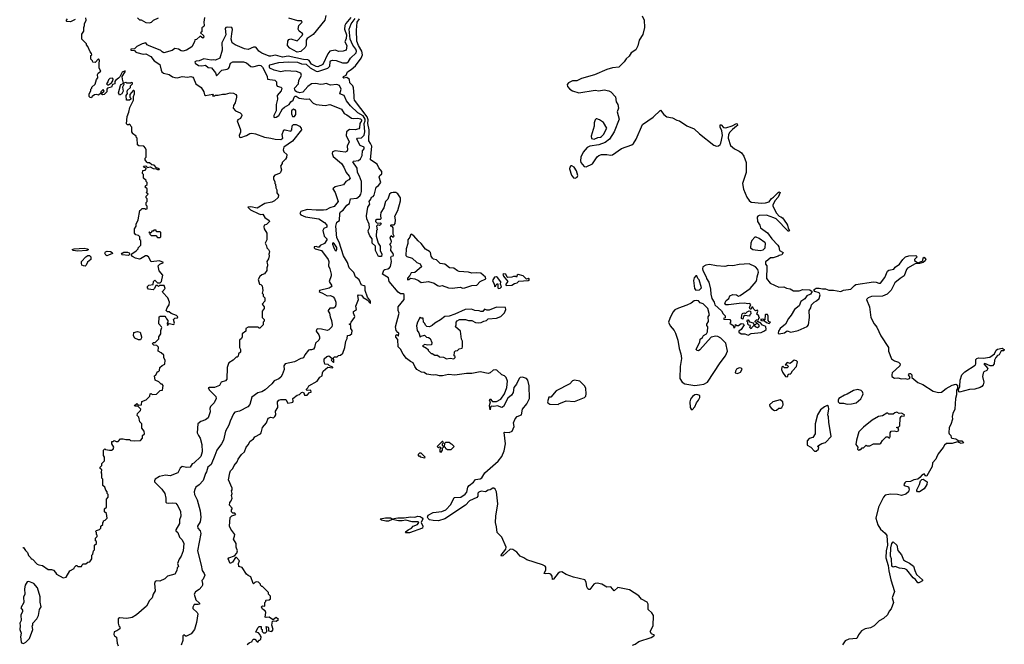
# Model space of a CAD drawing. Extents: x 2710666 to 2828562, y 857017 to 964538.
# Tile 83 of 138: x 2716964 to 2727830, y 928373 to 935261. Entities that reach past the tile are written whole.
import ezdxf

# ---------------------------------------------------------------- set-up
doc = ezdxf.new("R2010")
doc.units = 0

msp = doc.modelspace()

# ---------------------------------------------------------------- linework, layer by layer
at = {"layer": '0CON05XD'}
for points in [[(2718055, 934616), (2718020, 934590), (2718012, 934578), (2718012, 934555), (2717988, 934545), (2717975, 934517), (2717934, 934506), (2717927, 934495), (2717926, 934465), (2717895, 934436), (2717882, 934432), (2717868, 934438), (2717870, 934450), (2717896, 934474), (2717885, 934492), (2717860, 934465), (2717858, 934452), (2717835, 934430), (2717815, 934436), (2717788, 934432), (2717775, 934420), (2717762, 934418), (2717755, 934400), (2717742, 934402), (2717730, 934415), (2717730, 934445), (2717750, 934475), (2717750, 934495), (2717760, 934505), (2717760, 934515), (2717795, 934550), (2717810, 934600), (2717825, 934620), (2717822, 934655), (2717829, 934671), (2717860, 934695), (2717840, 934725), (2717839, 934775), (2717846, 934816), (2717835, 934830), (2717795, 934790), (2717772, 934792), (2717768, 934808), (2717750, 934825), (2717750, 934865), (2717760, 934875), (2717757, 934887), (2717740, 934905), (2717717, 934967), (2717702, 934982), (2717700, 934995), (2717650, 935045), (2717648, 935102), (2717670, 935135), (2717670, 935175), (2717680, 935195), (2717678, 935215), (2717698, 935255), (2717695, 935280)], [(2719004, 935285), (2718996, 935235), (2719000, 935195), (2718996, 935184), (2718975, 935170), (2718972, 935128), (2718960, 935115), (2718992, 935085), (2718995, 935070), (2718985, 935058), (2718955, 935078), (2718915, 935042), (2718895, 935038), (2718891, 935015), (2718865, 934962), (2718804, 934926), (2718765, 934914), (2718745, 934918), (2718715, 934937), (2718675, 934943), (2718645, 934921), (2718555, 934895), (2718536, 934905), (2718522, 934922), (2718384, 934975), (2718369, 934985), (2718355, 935007), (2718315, 934996), (2718258, 934965), (2718232, 934938), (2718190, 934935), (2718190, 934925), (2718232, 934922), (2718242, 934905), (2718258, 934898), (2718325, 934880), (2718355, 934883), (2718412, 934855), (2718446, 934806), (2718512, 934765), (2718524, 934704), (2718533, 934685), (2718551, 934671), (2718615, 934658), (2718651, 934631), (2718675, 934622), (2718705, 934621), (2718755, 934634), (2718814, 934626), (2718854, 934636), (2718875, 934626), (2718881, 934615), (2718907, 934555), (2718965, 934512), (2718996, 934466), (2719004, 934434), (2719015, 934426), (2719095, 934440), (2719100, 934435), (2719092, 934422), (2719115, 934420), (2719125, 934430), (2719155, 934427), (2719202, 934438), (2719235, 934438), (2719286, 934454), (2719325, 934451), (2719350, 934435), (2719357, 934425), (2719357, 934405), (2719340, 934345), (2719324, 934315), (2719319, 934285), (2719346, 934256), (2719395, 934232), (2719410, 934220), (2719417, 934205), (2719400, 934170), (2719372, 934158), (2719364, 934146), (2719402, 934045), (2719401, 934019), (2719386, 933985), (2719388, 933965), (2719405, 933962), (2719465, 933982), (2719505, 934006), (2719525, 934008), (2719565, 934001), (2719665, 933964), (2719735, 933956), (2719782, 933942), (2719845, 933941), (2719866, 933954), (2719862, 933995), (2719880, 934045), (2719895, 934048), (2719955, 934033), (2719966, 934045), (2719970, 934090), (2719985, 934106), (2720015, 934104), (2720050, 934085), (2720070, 934065), (2720073, 934045), (2719975, 933923), (2719880, 933855), (2719872, 933825), (2719880, 933805), (2719910, 933775), (2719907, 933743), (2719896, 933724), (2719860, 933685), (2719860, 933675), (2719843, 933647), (2719852, 933605), (2719843, 933577), (2719830, 933565), (2719780, 933545), (2719763, 933527), (2719763, 933503), (2719780, 933475), (2719780, 933455), (2719787, 933447), (2719792, 933405), (2719802, 933385), (2719803, 933353), (2719818, 933325), (2719815, 933300), (2719776, 933264), (2719745, 933250), (2719670, 933235), (2719585, 933183), (2719515, 933196), (2719480, 933195), (2719512, 933165), (2719601, 933121), (2719626, 933114), (2719647, 933117), (2719670, 933080), (2719718, 933045), (2719720, 933035), (2719686, 933004), (2719660, 932995), (2719658, 932975), (2719660, 932955), (2719690, 932905), (2719690, 932835), (2719672, 932795), (2719687, 932767), (2719690, 932745), (2719710, 932725), (2719720, 932705), (2719718, 932688), (2719712, 932675), (2719718, 932655), (2719710, 932625), (2719690, 932595), (2719693, 932573), (2719700, 932565), (2719700, 932545), (2719690, 932525), (2719690, 932495), (2719665, 932460), (2719635, 932449), (2719612, 932428), (2719597, 932397), (2719610, 932345), (2719625, 932340), (2719638, 932325), (2719648, 932275), (2719640, 932245), (2719650, 932235), (2719652, 932212), (2719670, 932195), (2719670, 932155), (2719640, 932125), (2719660, 932095), (2719660, 932075), (2719640, 932045), (2719640, 931975), (2719660, 931955), (2719660, 931935), (2719650, 931925), (2719650, 931895), (2719615, 931860), (2719605, 931860), (2719595, 931870), (2719485, 931870), (2719460, 931855), (2719460, 931825), (2719420, 931795), (2719420, 931765), (2719410, 931745), (2719390, 931725), (2719390, 931645), (2719400, 931625), (2719400, 931595), (2719380, 931575), (2719375, 931550), (2719365, 931540), (2719352, 931538), (2719320, 931505), (2719273, 931477), (2719263, 931457), (2719252, 931425), (2719250, 931295), (2719235, 931280), (2719187, 931263), (2719170, 931225), (2719115, 931204), (2719055, 931206), (2719045, 931200), (2719058, 931175), (2719128, 931105), (2719132, 931085), (2719108, 931035), (2719068, 930995), (2719062, 930975), (2719067, 930935), (2719045, 930872), (2719015, 930847), (2718962, 930828), (2718930, 930805), (2718921, 930705), (2718936, 930676), (2718956, 930645), (2718972, 930578), (2718976, 930495), (2718961, 930445), (2718885, 930372), (2718867, 930363), (2718845, 930328), (2718805, 930324), (2718755, 930332), (2718735, 930316), (2718708, 930262), (2718625, 930230), (2718572, 930238), (2718505, 930223), (2718458, 930195), (2718450, 930175), (2718453, 930165), (2718534, 930085), (2718567, 930035), (2718578, 929985), (2718575, 929942), (2718585, 929932), (2718605, 929928), (2718655, 929932), (2718685, 929928), (2718708, 929898), (2718737, 929837), (2718741, 929785), (2718729, 929745), (2718726, 929705), (2718686, 929635), (2718687, 929625), (2718708, 929605), (2718728, 929555), (2718756, 929526), (2718776, 929485), (2718766, 929405), (2718746, 929345)], [(2718265, 935280), (2718285, 935260), (2718305, 935260), (2718355, 935230), (2718395, 935228), (2718420, 935235), (2718440, 935255), (2718495, 935282)], [(2720618, 935285), (2720562, 935218), (2720553, 935197), (2720549, 935155), (2720569, 935095), (2720565, 935055), (2720553, 935015), (2720574, 934975), (2720568, 934925), (2720535, 934912), (2720485, 934909), (2720445, 934925), (2720388, 934912), (2720366, 934884), (2720308, 934765), (2720255, 934742), (2720235, 934746), (2720185, 934770), (2720160, 934810), (2720145, 934819), (2720095, 934821), (2719925, 934857), (2719865, 934848), (2719785, 934870), (2719735, 934857), (2719715, 934860), (2719635, 934892), (2719604, 934915), (2719575, 934954), (2719565, 934959), (2719545, 934957), (2719485, 934933), (2719445, 934940), (2719340, 934985), (2719308, 935005), (2719297, 935047), (2719306, 935105), (2719314, 935154), (2719305, 935174), (2719255, 935180), (2719238, 935175), (2719230, 935165), (2719239, 935095), (2719194, 935005), (2719198, 934925), (2719173, 934835), (2719125, 934813), (2719105, 934818), (2719075, 934815), (2718995, 934830), (2718945, 934806), (2718913, 934805), (2718897, 934795), (2718900, 934780), (2718936, 934756), (2718975, 934753), (2719015, 934761), (2719045, 934734), (2719079, 934729), (2719126, 934675), (2719135, 934640), (2719195, 934706), (2719255, 934714), (2719268, 934722), (2719277, 934733), (2719289, 934781), (2719315, 934795), (2719435, 934797), (2719466, 934786), (2719515, 934746), (2719538, 934742), (2719605, 934760), (2719626, 934756), (2719644, 934736), (2719678, 934675), (2719694, 934635), (2719698, 934605), (2719779, 934595), (2719797, 934575), (2719798, 934545), (2719806, 934526), (2719845, 934517), (2719855, 934505), (2719849, 934475), (2719805, 934425), (2719808, 934385), (2719794, 934325), (2719794, 934256), (2719770, 934205), (2719767, 934195), (2719773, 934183), (2719795, 934187), (2719825, 934206), (2719865, 934277), (2719885, 934296), (2719938, 934325), (2719956, 934354), (2719983, 934375), (2719993, 934405), (2720005, 934418), (2720015, 934418), (2720047, 934397), (2720124, 934386), (2720158, 934388), (2720201, 934341), (2720235, 934324), (2720335, 934316), (2720385, 934324), (2720415, 934316), (2720515, 934276), (2720546, 934226), (2720575, 934211), (2720625, 934174), (2720645, 934170), (2720695, 934175), (2720725, 934168), (2720735, 934155), (2720734, 934145), (2720719, 934115), (2720715, 934070), (2720705, 934058), (2720666, 934046), (2720605, 934049), (2720571, 934025), (2720565, 933985), (2720598, 933915), (2720576, 933865), (2720580, 933825), (2720574, 933806), (2720555, 933801), (2720445, 933815), (2720415, 933803), (2720412, 933785), (2720422, 933752), (2720514, 933675), (2720542, 933635), (2720566, 933576), (2720601, 933535), (2720609, 933515), (2720595, 933496), (2720562, 933478), (2720539, 933441), (2720445, 933419), (2720419, 933395), (2720445, 933356), (2720479, 933255), (2720435, 933201), (2720387, 933185), (2720345, 933165), (2720315, 933159), (2720235, 933159), (2720135, 933169), (2720065, 933144), (2720054, 933125), (2720065, 933110), (2720117, 933087), (2720265, 933065), (2720327, 933025), (2720355, 932995), (2720355, 932974), (2720321, 932959), (2720309, 932935), (2720325, 932875), (2720354, 932845), (2720355, 932835), (2720327, 932793), (2720278, 932772), (2720267, 932753), (2720255, 932751), (2720235, 932761), (2720214, 932755), (2720214, 932745), (2720225, 932735), (2720294, 932714), (2720368, 932615), (2720377, 932595), (2720372, 932545), (2720387, 932515), (2720400, 932455), (2720400, 932435), (2720380, 932375), (2720407, 932325), (2720402, 932315), (2720379, 932301), (2720272, 932275), (2720268, 932265), (2720278, 932255), (2720305, 932244), (2720357, 932216), (2720395, 932218), (2720422, 932205), (2720437, 932185), (2720453, 932145), (2720453, 932115), (2720445, 932092), (2720425, 932080), (2720385, 932078), (2720368, 932055), (2720368, 932045), (2720383, 932025), (2720389, 931985), (2720405, 931945), (2720412, 931895), (2720408, 931875), (2720375, 931840), (2720358, 931832), (2720295, 931848), (2720255, 931850), (2720238, 931845), (2720236, 931825), (2720266, 931786), (2720274, 931765), (2720273, 931745), (2720264, 931725), (2720229, 931695), (2720216, 931645), (2720205, 931629), (2720185, 931619), (2720165, 931621), (2720151, 931615), (2720111, 931565), (2720095, 931533), (2720085, 931527), (2720065, 931524), (2719995, 931487), (2719892, 931465), (2719878, 931445), (2719883, 931405), (2719861, 931345), (2719845, 931318), (2719825, 931302), (2719772, 931278), (2719746, 931245), (2719672, 931178), (2719635, 931157), (2719593, 931147), (2719525, 931098), (2719505, 931018), (2719480, 930990), (2719390, 930945), (2719338, 930932), (2719324, 930916), (2719285, 930832), (2719272, 930788), (2719236, 930725), (2719211, 930625), (2719190, 930585), (2719138, 930515), (2719119, 930455), (2719075, 930354), (2719039, 930325), (2719027, 930275), (2719014, 930255), (2718989, 930181), (2718945, 930131), (2718908, 930105), (2718895, 930080), (2718889, 930055), (2718891, 930025), (2718924, 929965), (2718957, 929845), (2718961, 929775), (2718956, 929725), (2718926, 929675), (2718930, 929655), (2718954, 929625), (2718964, 929595), (2718926, 929405), (2718968, 929245), (2718976, 929186), (2719001, 929155), (2719006, 929135), (2718988, 929092), (2718973, 929075), (2718982, 929045), (2718982, 929025), (2718975, 929010), (2718945, 928978), (2718905, 928952), (2718890, 928925), (2718908, 928865), (2718948, 928825), (2718948, 928815), (2718935, 928810), (2718889, 928811), (2718873, 928783), (2718876, 928766), (2718922, 928725), (2718928, 928708), (2718914, 928615), (2718894, 928535), (2718855, 928487), (2718805, 928463), (2718795, 928462), (2718775, 928478), (2718765, 928468), (2718764, 928414), (2718746, 928365)], [(2719475, 928370), (2719495, 928390), (2719528, 928402), (2719532, 928418), (2719545, 928430), (2719558, 928428), (2719585, 928400), (2719595, 928400), (2719602, 928418), (2719615, 928420), (2719625, 928430), (2719630, 928455), (2719620, 928465), (2719618, 928478), (2719598, 928498), (2719570, 928505), (2719590, 928555), (2719605, 928570), (2719628, 928568), (2719630, 928545), (2719640, 928535), (2719640, 928515), (2719655, 928500), (2719675, 928500), (2719690, 928515), (2719687, 928557), (2719680, 928565), (2719685, 928570), (2719705, 928563), (2719711, 928555), (2719711, 928521), (2719746, 928514), (2719760, 928535), (2719747, 928585), (2719753, 928627), (2719765, 928632), (2719795, 928628), (2719818, 928645), (2719795, 928667), (2719765, 928648), (2719755, 928648), (2719715, 928671), (2719685, 928668), (2719672, 928672), (2719679, 928725), (2719672, 928742), (2719645, 928760), (2719632, 928785), (2719645, 928797), (2719670, 928795), (2719670, 928835), (2719680, 928845), (2719680, 928855), (2719685, 928860), (2719718, 928862), (2719730, 928875), (2719730, 928905), (2719710, 928925), (2719710, 928945), (2719645, 929010), (2719635, 929010), (2719620, 929025), (2719620, 929035), (2719598, 929058), (2719575, 929060), (2719560, 929055), (2719545, 929040), (2719540, 929045), (2719516, 929116), (2719485, 929130), (2719465, 929148), (2719418, 929218), (2719382, 929232), (2719380, 929265), (2719390, 929295), (2719355, 929330), (2719345, 929330), (2719311, 929279), (2719285, 929264), (2719263, 929315), (2719270, 929325), (2719333, 929347), (2719361, 929379), (2719368, 929402), (2719354, 929445), (2719353, 929485), (2719323, 929533), (2719336, 929565), (2719337, 929585), (2719292, 929642), (2719280, 929675), (2719285, 929770), (2719305, 929790), (2719350, 929805), (2719338, 929818), (2719315, 929820), (2719300, 929835), (2719300, 929855), (2719310, 929865), (2719310, 929875), (2719278, 929908), (2719284, 929936), (2719298, 929955), (2719308, 929985), (2719300, 930015), (2719308, 930035), (2719302, 930065), (2719310, 930075), (2719308, 930095), (2719267, 930185), (2719282, 930265), (2719290, 930285), (2719315, 930310), (2719330, 930345), (2719362, 930385), (2719376, 930414), (2719413, 930465), (2719443, 930495), (2719463, 930545), (2719488, 930575), (2719505, 930610), (2719545, 930638), (2719560, 930660), (2719622, 930695), (2719630, 930705), (2719642, 930765), (2719689, 930815), (2719704, 930866), (2719735, 930877), (2719765, 930872), (2719781, 930885), (2719790, 930905), (2719788, 930942), (2719812, 930985), (2719808, 931045), (2719824, 931066), (2719845, 931072), (2719902, 931072), (2719923, 931033), (2719965, 931038), (2719978, 931042), (2719982, 931055), (2719978, 931085), (2720025, 931122), (2720051, 931129), (2720075, 931150), (2720085, 931152), (2720100, 931145), (2720105, 931120), (2720135, 931120), (2720162, 931148), (2720180, 931155), (2720177, 931177), (2720135, 931170), (2720128, 931178), (2720128, 931185), (2720145, 931202), (2720156, 931224), (2720247, 931275), (2720275, 931318), (2720302, 931335), (2720304, 931366), (2720314, 931386), (2720365, 931430), (2720418, 931422), (2720418, 931428), (2720382, 931442), (2720368, 931458), (2720333, 931463), (2720323, 931495), (2720325, 931520), (2720352, 931548), (2720375, 931553), (2720408, 931528), (2720410, 931515), (2720400, 931505), (2720425, 931480), (2720430, 931485), (2720430, 931515), (2720422, 931528), (2720438, 931542), (2720468, 931542), (2720482, 931558), (2720505, 931563), (2720530, 931585), (2720551, 931645), (2720562, 931715), (2720576, 931744), (2720583, 931777), (2720607, 931783), (2720629, 931801), (2720632, 931832), (2720618, 931855), (2720617, 931887), (2720600, 931905), (2720618, 931912), (2720620, 931925), (2720660, 931975), (2720663, 931987), (2720647, 932025), (2720647, 932043), (2720680, 932065), (2720673, 932103), (2720703, 932177), (2720697, 932215), (2720704, 932226), (2720735, 932222), (2720756, 932196), (2720800, 932170), (2720835, 932130), (2720837, 932155), (2720802, 932202), (2720778, 932275), (2720775, 932318), (2720765, 932327), (2720734, 932335), (2720711, 932391), (2720669, 932425), (2720652, 932472), (2720600, 932525), (2720582, 932585), (2720538, 932658), (2720489, 932809), (2720465, 932855), (2720451, 932985), (2720463, 933027), (2720494, 933046), (2720498, 933125), (2720505, 933141), (2720535, 933159), (2720575, 933214), (2720604, 933235), (2720614, 933285), (2720685, 933294), (2720717, 933317), (2720729, 933335), (2720737, 933365), (2720734, 933475), (2720715, 933535), (2720691, 933575), (2720689, 933625), (2720642, 933695), (2720648, 933702), (2720701, 933709), (2720724, 933726), (2720743, 933765), (2720747, 933813), (2720767, 933835), (2720766, 933855), (2720722, 933872), (2720684, 933945), (2720692, 933955), (2720735, 933959), (2720765, 933986), (2720771, 934025), (2720766, 934115), (2720777, 934145), (2720778, 934165), (2720755, 934200), (2720694, 934234), (2720615, 934311), (2720571, 934365), (2720545, 934424), (2720496, 934445), (2720513, 934495), (2720492, 934535), (2720465, 934546), (2720395, 934539), (2720345, 934557), (2720315, 934551), (2720285, 934546), (2720232, 934558), (2720185, 934553), (2720143, 934525), (2720088, 934462), (2720055, 934455), (2720018, 934465), (2720003, 934475), (2719996, 934505), (2720040, 934555), (2720046, 934594), (2720074, 934645), (2720065, 934670), (2720018, 934688), (2719895, 934698), (2719845, 934687), (2719773, 934703), (2719725, 934725), (2719720, 934735), (2719722, 934758), (2719726, 934764), (2719825, 934788), (2719925, 934797), (2720029, 934791), (2720075, 934775), (2720125, 934771), (2720170, 934730), (2720234, 934694), (2720255, 934691), (2720365, 934728), (2720388, 934748), (2720389, 934795), (2720395, 934807), (2720415, 934816), (2720455, 934811), (2720525, 934784), (2720575, 934786), (2720591, 934799), (2720614, 934836), (2720678, 934895), (2720680, 934915), (2720673, 934935), (2720640, 934980), (2720610, 935045), (2720599, 935155), (2720621, 935215), (2720665, 935275)], [(2720344, 935306), (2720331, 935255), (2720201, 935099), (2720136, 935054), (2720126, 935035), (2720124, 934975), (2720114, 934955), (2720065, 934911), (2720024, 934904), (2719945, 934946), (2719919, 934975), (2719923, 935025), (2719935, 935042), (2719955, 935048), (2720025, 935028), (2720082, 935085), (2720088, 935105), (2720048, 935135), (2720037, 935155), (2720044, 935196), (2720080, 935235), (2720075, 935250), (2720035, 935248), (2719935, 935277)], [(2723835, 935305), (2723854, 935255), (2723858, 935175), (2723842, 935098), (2723801, 935035), (2723787, 934974), (2723763, 934927), (2723711, 934895), (2723690, 934860), (2723655, 934830), (2723634, 934796), (2723575, 934739), (2723505, 934729), (2723445, 934713), (2723307, 934653), (2723165, 934611), (2723112, 934588), (2723065, 934586), (2723021, 934565), (2723007, 934545), (2723011, 934525), (2723034, 934494), (2723065, 934476)], [(2717575, 935262), (2717525, 935237), (2717485, 935240), (2717480, 935245), (2717480, 935255), (2717491, 935269)], [(2723725, 928363), (2723755, 928375), (2723795, 928403), (2723934, 928446), (2723962, 928465), (2723968, 928475), (2723935, 928489), (2723923, 928515), (2723954, 928575), (2723959, 928689), (2723939, 928719), (2723901, 928755), (2723899, 928815), (2723887, 928837), (2723825, 928869), (2723795, 928906), (2723695, 928972), (2723565, 928999), (2723525, 928962), (2723489, 929005), (2723445, 929002), (2723387, 929037), (2723335, 929047), (2723315, 929045), (2723299, 929035), (2723255, 928978), (2723245, 928978), (2723235, 928985), (2723223, 929005), (2723217, 929057), (2723202, 929085), (2723075, 929113), (2722995, 929142), (2722945, 929172), (2722925, 929170), (2722905, 929156), (2722855, 929091), (2722845, 929088), (2722840, 929125), (2722827, 929147), (2722805, 929155), (2722765, 929150), (2722751, 929155), (2722770, 929195), (2722769, 929225), (2722763, 929235), (2722735, 929251), (2722562, 929305), (2722528, 929328), (2722486, 929346), (2722449, 929389), (2722405, 929420), (2722375, 929421), (2722295, 929348), (2722282, 929345), (2722278, 929355), (2722329, 929421), (2722332, 929445), (2722286, 929556), (2722233, 929605), (2722227, 929667), (2722215, 929715), (2722217, 929785), (2722242, 929922), (2722226, 930056), (2722212, 930082), (2722195, 930096), (2722184, 930095), (2722155, 930077), (2722135, 930074), (2722105, 930053), (2722055, 930060), (2722029, 930051), (2722021, 930039), (2722018, 930005), (2722009, 929991), (2721926, 929954), (2721885, 929909), (2721657, 929755), (2721585, 929733), (2721527, 929737), (2721485, 929747), (2721471, 929761), (2721465, 929775), (2721473, 929797), (2721525, 929828), (2721623, 929837), (2721665, 929856), (2721720, 929915), (2721760, 929990), (2721833, 929997), (2721880, 930030), (2721898, 930052), (2721908, 930105), (2721923, 930125), (2721971, 930159), (2721995, 930191), (2722045, 930197), (2722065, 930210), (2722097, 930265), (2722245, 930392), (2722286, 930445), (2722310, 930505), (2722324, 930585), (2722312, 930708), (2722315, 930712), (2722365, 930710), (2722398, 930725), (2722419, 930775), (2722414, 930815), (2722430, 930860), (2722453, 930885), (2722502, 930905), (2722514, 930965), (2722561, 931025), (2722591, 931085), (2722586, 931224), (2722571, 931285), (2722555, 931304), (2722512, 931318), (2722488, 931315), (2722475, 931303), (2722448, 931242), (2722417, 931205), (2722411, 931149), (2722390, 931120), (2722352, 931088), (2722304, 930996), (2722285, 930984), (2722235, 931001), (2722195, 930994), (2722175, 930998), (2722160, 930990), (2722155, 930958), (2722150, 931005), (2722160, 931045), (2722150, 931065), (2722155, 931080), (2722182, 931052), (2722225, 931052), (2722272, 931075), (2722314, 931136), (2722338, 931205), (2722346, 931275), (2722334, 931314), (2722315, 931332), (2722285, 931343), (2722228, 931395), (2722215, 931400), (2722190, 931395), (2722154, 931366), (2722135, 931360), (2722045, 931376), (2721952, 931358), (2721895, 931358), (2721765, 931339), (2721695, 931349), (2721628, 931332), (2721595, 931332), (2721555, 931346), (2721525, 931342), (2721455, 931353), (2721428, 931369), (2721397, 931375), (2721345, 931404), (2721323, 931435), (2721307, 931477), (2721275, 931490), (2721234, 931525), (2721194, 931574), (2721166, 931626), (2721140, 931655), (2721138, 931735), (2721115, 931760), (2721113, 931775), (2721125, 931790), (2721145, 931770), (2721147, 931803), (2721135, 931810), (2721120, 931835), (2721111, 931875), (2721151, 932025), (2721140, 932055), (2721140, 932095), (2721206, 932175), (2721205, 932230), (2721195, 932236), (2721165, 932236), (2721140, 932255), (2721042, 932375), (2721032, 932415), (2720968, 932455), (2720982, 932498), (2720995, 932507), (2721028, 932512), (2721045, 932523), (2721055, 932540), (2721067, 932595), (2721061, 932639), (2721067, 932653), (2721085, 932658), (2721090, 932665), (2721085, 932682), (2721061, 932715), (2721062, 932758), (2721050, 932785), (2721065, 932800), (2721068, 932815), (2721053, 932855), (2721065, 932880), (2721085, 932862), (2721096, 932875), (2721087, 932897), (2721087, 932967), (2721078, 932978), (2721058, 932985), (2721058, 932995), (2721065, 933000), (2721095, 932998), (2721106, 933014), (2721110, 933055), (2721102, 933095), (2721135, 933158), (2721168, 933265), (2721165, 933295), (2721135, 933340), (2721115, 933356), (2721085, 933356), (2721065, 933351), (2721044, 933336), (2721025, 933280), (2721002, 933255), (2720981, 933185), (2720948, 933135), (2720944, 933105), (2720950, 933065), (2720942, 933058), (2720905, 933057), (2720890, 933045), (2720890, 933035), (2720908, 933018), (2720945, 933020), (2720952, 933015), (2720945, 932998), (2720935, 932993), (2720915, 933000), (2720902, 932985), (2720908, 932945), (2720900, 932935), (2720898, 932875), (2720918, 932798), (2720942, 932765), (2720942, 932715), (2720962, 932675), (2720955, 932650), (2720925, 932648), (2720918, 932655), (2720892, 932715), (2720892, 932762), (2720854, 932795), (2720853, 932845), (2720826, 932876), (2720812, 932915), (2720811, 932935), (2720823, 932967), (2720822, 933005), (2720796, 933065), (2720792, 933098), (2720806, 933195), (2720826, 933225), (2720821, 933255), (2720840, 933280), (2720846, 933304), (2720865, 933312), (2720875, 933326), (2720896, 933414), (2720925, 933433), (2720949, 933465), (2720931, 933525), (2720938, 933542), (2720960, 933560), (2720962, 933585), (2720928, 933628), (2720908, 933669), (2720836, 933716), (2720850, 933865), (2720837, 933897), (2720815, 933925), (2720819, 934045), (2720807, 934115), (2720808, 934155), (2720799, 934189), (2720660, 934375), (2720654, 934395), (2720656, 934426), (2720648, 934508), (2720640, 934530), (2720608, 934565), (2720602, 934602), (2720575, 934622), (2720542, 934615), (2720533, 934625), (2720539, 934635), (2720565, 934648), (2720582, 934685), (2720620, 934710), (2720668, 934752), (2720732, 934838), (2720746, 934874), (2720741, 934915), (2720704, 934975), (2720684, 935025), (2720679, 935145), (2720687, 935235), (2720715, 935272)], [(2716999, 929439), (2717005, 929442), (2717027, 929407), (2717050, 929385), (2717062, 929352), (2717088, 929328), (2717090, 929315), (2717105, 929310), (2717157, 929257), (2717175, 929248), (2717215, 929240), (2717278, 929198), (2717315, 929198), (2717335, 929190), (2717360, 929165), (2717370, 929145), (2717445, 929104), (2717476, 929114), (2717517, 929183), (2717565, 929210), (2717570, 929225), (2717585, 929240), (2717595, 929240), (2717605, 929230), (2717645, 929230), (2717652, 929248), (2717665, 929260), (2717695, 929260), (2717715, 929280), (2717738, 929282), (2717760, 929315), (2717760, 929355), (2717770, 929365), (2717778, 929402), (2717790, 929415), (2717790, 929465), (2717810, 929485), (2717810, 929505), (2717800, 929515), (2717800, 929545), (2717818, 929562), (2717820, 929575), (2717810, 929585), (2717810, 929605), (2717800, 929615), (2717812, 929628), (2717845, 929640), (2717858, 929652), (2717860, 929675), (2717880, 929695), (2717880, 929715), (2717890, 929725), (2717890, 929735), (2717908, 929742), (2717930, 929765), (2717920, 929815), (2717900, 929835), (2717900, 929865), (2717920, 929885), (2717920, 929975), (2717940, 929995), (2717940, 930025), (2717930, 930035), (2717930, 930055), (2717913, 930073), (2717904, 930104), (2717882, 930125), (2717880, 930195), (2717870, 930205), (2717870, 930255), (2717860, 930265), (2717868, 930272), (2717870, 930295), (2717853, 930313), (2717853, 930327), (2717870, 930345), (2717870, 930365), (2717900, 930395), (2717900, 930435), (2717890, 930455), (2717890, 930515), (2717905, 930530), (2717912, 930522), (2717956, 930514), (2717975, 930513), (2717997, 930523), (2718002, 930545), (2717982, 930585), (2717982, 930608), (2717995, 930610), (2718005, 930620), (2718028, 930608), (2718052, 930608), (2718075, 930640), (2718105, 930640), (2718135, 930630), (2718175, 930630), (2718185, 930622), (2718235, 930618), (2718295, 930620), (2718320, 930645), (2718320, 930675), (2718340, 930695), (2718338, 930725), (2718310, 930755), (2718310, 930805), (2718290, 930825), (2718277, 930877), (2718260, 930895), (2718262, 930918), (2718298, 930952), (2718300, 930965), (2718268, 930998), (2718235, 931000), (2718230, 931005), (2718255, 931027), (2718275, 931010), (2718308, 931012), (2718311, 931049), (2718360, 931070), (2718401, 931109), (2718404, 931136), (2718415, 931137), (2718427, 931127), (2718475, 931132), (2718515, 931170), (2718538, 931175), (2718547, 931227), (2718535, 931240), (2718525, 931240), (2718498, 931268), (2718460, 931285), (2718450, 931335), (2718465, 931340), (2718485, 931380), (2718495, 931380), (2718508, 931392), (2718512, 931425), (2718535, 931448), (2718567, 931463), (2718570, 931505), (2718553, 931533), (2718555, 931560), (2718525, 931588), (2718492, 931605), (2718495, 931650), (2718478, 931668), (2718445, 931670), (2718430, 931685), (2718435, 931700), (2718458, 931702), (2718498, 931742), (2718500, 931765), (2718520, 931795), (2718522, 931835), (2718532, 931865), (2718530, 931875), (2718498, 931908), (2718502, 931985), (2718515, 931992), (2718565, 931990), (2718578, 931978), (2718582, 931962), (2718600, 931945), (2718600, 931925), (2718590, 931915), (2718595, 931890), (2718615, 931910), (2718665, 931900), (2718672, 931915), (2718660, 931955), (2718675, 931970), (2718705, 931972), (2718708, 931985), (2718695, 932000), (2718635, 932020), (2718615, 932040), (2718595, 932040), (2718580, 932055), (2718590, 932085), (2718612, 932118), (2718618, 932145), (2718598, 932195), (2718543, 932253), (2718540, 932265), (2718570, 932295), (2718558, 932328), (2718505, 932330), (2718495, 932320), (2718485, 932330), (2718465, 932330), (2718450, 932295), (2718435, 932282), (2718385, 932288), (2718373, 932303), (2718375, 932320), (2718390, 932335), (2718438, 932342), (2718442, 932375), (2718455, 932390), (2718485, 932360), (2718515, 932360), (2718530, 932375), (2718542, 932445), (2718503, 932493), (2718492, 932545), (2718510, 932565), (2718550, 932585), (2718505, 932600), (2718415, 932592), (2718385, 932644), (2718365, 932658), (2718352, 932658), (2718298, 932622), (2718285, 932620), (2718242, 932632), (2718210, 932650), (2718198, 932665), (2718200, 932680), (2718248, 932712), (2718270, 932735), (2718270, 932745), (2718300, 932775), (2718300, 932825), (2718290, 932835), (2718288, 932868), (2718275, 932880), (2718245, 932890), (2718230, 932905), (2718230, 932955), (2718250, 932985), (2718250, 933005), (2718270, 933055), (2718290, 933155), (2718300, 933165), (2718315, 933180), (2718345, 933180), (2718355, 933170), (2718370, 933175), (2718370, 933205), (2718360, 933215), (2718360, 933245), (2718370, 933255), (2718370, 933285), (2718360, 933295), (2718360, 933315), (2718380, 933335), (2718360, 933355), (2718370, 933365), (2718370, 933395), (2718350, 933415), (2718352, 933428), (2718370, 933445), (2718370, 933465), (2718360, 933475), (2718358, 933488), (2718330, 933515), (2718330, 933555), (2718320, 933565), (2718322, 933598), (2718348, 933602), (2718360, 933615), (2718360, 933625), (2718342, 933632), (2718330, 933645), (2718355, 933648), (2718375, 933630), (2718405, 933640), (2718435, 933620), (2718468, 933618), (2718485, 933608), (2718502, 933608), (2718508, 933615), (2718475, 933628), (2718447, 933657), (2718422, 933662), (2718395, 933681), (2718375, 933681), (2718365, 933688), (2718350, 933715), (2718350, 933735), (2718360, 933745), (2718360, 933825), (2718352, 933845), (2718335, 933867), (2718278, 933868), (2718262, 933882), (2718260, 933955), (2718250, 933965), (2718250, 933975), (2718210, 934005), (2718210, 934015), (2718200, 934025), (2718200, 934075), (2718190, 934085), (2718188, 934098), (2718175, 934110), (2718165, 934100), (2718155, 934100), (2718143, 934113), (2718148, 934192), (2718169, 934241), (2718178, 934292), (2718218, 934375), (2718220, 934415), (2718232, 934445), (2718232, 934472), (2718225, 934480), (2718215, 934480), (2718180, 934435), (2718180, 934405), (2718190, 934395), (2718190, 934385), (2718177, 934373), (2718142, 934372), (2718140, 934425), (2718152, 934448), (2718148, 934465), (2718153, 934485), (2718187, 934513), (2718188, 934532), (2718210, 934555), (2718210, 934565), (2718195, 934570), (2718185, 934560), (2718145, 934560), (2718135, 934568), (2718110, 934560), (2718098, 934605), (2718096, 934634), (2718128, 934685), (2718126, 934696), (2718095, 934682), (2718070, 934630), (2718055, 934616)], [(2717931, 934541), (2717945, 934543), (2717976, 934564), (2717990, 934585), (2717994, 934604), (2717986, 934616), (2717958, 934612), (2717942, 934598), (2717938, 934575), (2717922, 934555), (2717931, 934541)], [(2718065, 934430), (2718054, 934455), (2718077, 934535), (2718085, 934547), (2718110, 934560), (2718112, 934545), (2718100, 934515), (2718107, 934473), (2718090, 934445), (2718065, 934430)], [(2723065, 934476), (2723135, 934453), (2723315, 934483), (2723355, 934478), (2723415, 934486), (2723467, 934477), (2723487, 934467), (2723540, 934410), (2723546, 934355), (2723564, 934325), (2723572, 934285), (2723558, 934245), (2723580, 934165), (2723525, 934024), (2723471, 933945), (2723425, 933905), (2723355, 933881), (2723255, 933867), (2723225, 933852), (2723181, 933799), (2723158, 933745), (2723153, 933705), (2723158, 933685), (2723193, 933643), (2723215, 933640), (2723285, 933671), (2723335, 933749), (2723355, 933765), (2723384, 933776), (2723445, 933775), (2723485, 933767), (2723505, 933771), (2723605, 933841), (2723720, 933880), (2723737, 933895), (2723766, 933944), (2723836, 934105), (2723955, 934187), (2724035, 934264), (2724071, 934215), (2724105, 934191), (2724169, 934179), (2724215, 934154), (2724245, 934146), (2724325, 934092), (2724407, 934057), (2724465, 934001), (2724625, 933876), (2724655, 933867), (2724675, 933870), (2724695, 933885), (2724702, 933898), (2724720, 933985), (2724714, 934034), (2724694, 934075), (2724695, 934100), (2724705, 934100), (2724732, 934072), (2724755, 934069), (2724825, 934089), (2724875, 934116), (2724883, 934113), (2724884, 934095), (2724876, 934085), (2724829, 934051), (2724800, 934020), (2724787, 933995), (2724781, 933955), (2724807, 933875), (2724854, 933835), (2724905, 933812), (2724931, 933791), (2724956, 933756), (2724980, 933685), (2724980, 933575), (2724941, 933455), (2724951, 933391), (2724990, 933305), (2725015, 933268), (2725035, 933250), (2725155, 933237), (2725195, 933241), (2725236, 933254), (2725261, 933289), (2725283, 933305), (2725334, 933356), (2725345, 933361), (2725356, 933356), (2725333, 933305), (2725296, 933264), (2725274, 933216), (2725276, 933205), (2725315, 933129), (2725344, 933094), (2725365, 933088), (2725381, 933075), (2725425, 933013), (2725436, 932995), (2725443, 932963), (2725460, 932935), (2725455, 932928), (2725445, 932930), (2725314, 933064), (2725288, 933075), (2725205, 933104), (2725125, 933100), (2725110, 933095), (2725102, 933085), (2725106, 933035), (2725131, 932995), (2725140, 932965), (2725215, 932910), (2725264, 932844), (2725330, 932775), (2725342, 932755), (2725348, 932715), (2725388, 932695), (2725375, 932668), (2725345, 932662), (2725335, 932653), (2725280, 932635), (2725248, 932635), (2725222, 932608), (2725195, 932592), (2725194, 932564), (2725208, 932548), (2725211, 932535), (2725206, 932406), (2725245, 932357), (2725342, 932312), (2725395, 932314), (2725425, 932300), (2725465, 932294), (2725505, 932270), (2725565, 932269), (2725605, 932287), (2725683, 932283), (2725710, 932265), (2725692, 932235), (2725650, 932215), (2725629, 932181), (2725585, 932153), (2725567, 932105), (2725514, 932066), (2725479, 932001), (2725449, 931965), (2725414, 931905), (2725357, 931855), (2725337, 931825), (2725334, 931805), (2725345, 931797), (2725405, 931806), (2725435, 931828), (2725475, 931814), (2725555, 931832), (2725655, 931876), (2725668, 931895), (2725681, 931975), (2725676, 932055), (2725696, 932085), (2725703, 932117), (2725733, 932147), (2725758, 932162), (2725788, 932185), (2725796, 932226), (2725788, 932248), (2725740, 932265), (2725730, 932275), (2725732, 932285), (2725755, 932299), (2725785, 932301), (2725822, 932292), (2725855, 932293), (2725895, 932277), (2725945, 932277), (2726025, 932264), (2726055, 932277), (2726135, 932291), (2726175, 932331), (2726191, 932339), (2726385, 932369), (2726415, 932367), (2726445, 932354), (2726464, 932356), (2726512, 932418), (2726541, 932489), (2726555, 932498), (2726610, 932510), (2726625, 932530), (2726675, 932566), (2726709, 932615), (2726740, 932645), (2726775, 932658), (2726855, 932660), (2726867, 932645), (2726840, 932615), (2726840, 932605), (2726875, 932580), (2726929, 932601), (2726934, 932636), (2726945, 932642), (2726963, 932615), (2726958, 932602), (2726935, 932582), (2726895, 932574), (2726845, 932567), (2726760, 932520), (2726749, 932505), (2726725, 932435), (2726682, 932408), (2726622, 932358), (2726582, 932278), (2726537, 932233), (2726487, 932213), (2726365, 932209), (2726326, 932194), (2726310, 932175), (2726344, 932094), (2726356, 931975), (2726395, 931908), (2726425, 931870), (2726467, 931775), (2726551, 931645), (2726553, 931605), (2726585, 931522), (2726619, 931499), (2726664, 931484), (2726682, 931465), (2726678, 931445), (2726593, 931365), (2726588, 931345), (2726590, 931325), (2726618, 931308), (2726655, 931310), (2726695, 931300), (2726735, 931304), (2726765, 931298), (2726782, 931305), (2726790, 931315), (2726772, 931345), (2726785, 931360), (2726795, 931360), (2726810, 931345), (2726810, 931315), (2726875, 931260), (2726929, 931239), (2727045, 931165), (2727105, 931149), (2727136, 931154), (2727190, 931195), (2727255, 931231), (2727295, 931242), (2727312, 931232), (2727312, 931195), (2727302, 931175), (2727304, 931125), (2727291, 931085), (2727284, 930965), (2727262, 930918), (2727256, 930885), (2727260, 930855), (2727240, 930795), (2727222, 930765), (2727217, 930705), (2727222, 930692), (2727240, 930675), (2727243, 930653), (2727250, 930645), (2727295, 930638), (2727328, 930618), (2727360, 930615), (2727380, 930595), (2727355, 930588), (2727315, 930604), (2727255, 930586), (2727192, 930588), (2727170, 930570), (2727155, 930542), (2727100, 930475), (2727083, 930433), (2727075, 930414), (2727038, 930375), (2727032, 930335), (2726975, 930230), (2726965, 930228), (2726945, 930253), (2726925, 930243), (2726899, 930211), (2726876, 930194), (2726832, 930185), (2726795, 930168), (2726745, 930166), (2726731, 930155), (2726721, 930135), (2726724, 930124), (2726771, 930111), (2726781, 930085), (2726772, 930055), (2726745, 930028), (2726695, 930014), (2726650, 930025), (2726575, 930029), (2726515, 930017), (2726495, 929994), (2726441, 929885), (2726412, 929765), (2726435, 929690), (2726463, 929643), (2726515, 929600), (2726534, 929574), (2726540, 929465), (2726526, 929405), (2726523, 929325), (2726550, 929240), (2726557, 929183), (2726576, 929085), (2726617, 928955), (2726592, 928885), (2726607, 928835), (2726582, 928765), (2726561, 928739), (2726541, 928699), (2726495, 928658), (2726450, 928630), (2726395, 928576), (2726355, 928555), (2726295, 928544), (2726255, 928521), (2726221, 928479), (2726204, 928436), (2726115, 928430), (2726075, 928411), (2726043, 928367)], [(2719995, 934194), (2720010, 934215), (2720011, 934255), (2720005, 934268), (2719985, 934275), (2719964, 934255), (2719963, 934223), (2719974, 934194), (2719995, 934194)], [(2723305, 933942), (2723345, 933961), (2723375, 933964), (2723385, 933972), (2723408, 933995), (2723442, 934065), (2723405, 934127), (2723362, 934155), (2723334, 934166), (2723324, 934166), (2723314, 934156), (2723304, 934125), (2723304, 934085), (2723269, 933975), (2723275, 933950), (2723305, 933942)], [(2723095, 933513), (2723116, 933525), (2723124, 933544), (2723110, 933595), (2723083, 933635), (2723058, 933649), (2723045, 933648), (2723035, 933635), (2723033, 933615), (2723052, 933545), (2723075, 933516), (2723095, 933513)], [(2718515, 932860), (2718520, 932865), (2718520, 932915), (2718515, 932920), (2718475, 932920), (2718468, 932938), (2718445, 932940), (2718435, 932930), (2718422, 932928), (2718415, 932910), (2718400, 932910), (2718395, 932920), (2718390, 932915), (2718400, 932910), (2718400, 932895), (2718415, 932880), (2718465, 932880), (2718485, 932860), (2718515, 932860)], [(2721855, 932300), (2721875, 932303), (2721952, 932328), (2722008, 932332), (2722045, 932373), (2722108, 932402), (2722105, 932420), (2722052, 932465), (2722005, 932471), (2721955, 932466), (2721915, 932476), (2721815, 932484), (2721795, 932491), (2721755, 932519), (2721706, 932526), (2721655, 932566), (2721603, 932573), (2721565, 932612), (2721531, 932621), (2721521, 932631), (2721504, 932654), (2721496, 932695), (2721487, 932705), (2721442, 932732), (2721395, 932791), (2721361, 932821), (2721315, 932876), (2721285, 932897), (2721275, 932890), (2721269, 932861), (2721246, 932834), (2721246, 932794), (2721230, 932735), (2721225, 932660), (2721235, 932648), (2721295, 932632), (2721345, 932582), (2721385, 932568), (2721398, 932535), (2721326, 932474), (2721285, 932470), (2721269, 932441), (2721245, 932410), (2721245, 932392), (2721260, 932395), (2721275, 932410), (2721324, 932404), (2721366, 932386), (2721395, 932364), (2721475, 932374), (2721536, 932356), (2721575, 932329), (2721595, 932323), (2721625, 932330), (2721695, 932304), (2721735, 932301), (2721825, 932311), (2721855, 932300)], [(2720455, 932711), (2720465, 932727), (2720465, 932748), (2720435, 932791), (2720425, 932799), (2720415, 932796), (2720414, 932785), (2720427, 932755), (2720445, 932717), (2720455, 932711)], [(2725135, 932714), (2725168, 932722), (2725192, 932745), (2725193, 932795), (2725188, 932805), (2725125, 932849), (2725091, 932861), (2725075, 932861), (2725042, 932825), (2725033, 932795), (2725030, 932745), (2725055, 932726), (2725135, 932714)], [(2717605, 932708), (2717555, 932716), (2717544, 932725), (2717565, 932735), (2717675, 932741), (2717710, 932735), (2717723, 932725), (2717705, 932714), (2717605, 932708)], [(2717925, 932658), (2717915, 932665), (2717903, 932685), (2717909, 932701), (2717928, 932708), (2717965, 932704), (2717984, 932695), (2717986, 932684), (2717945, 932663), (2717925, 932658)], [(2718165, 932661), (2718095, 932666), (2718088, 932675), (2718095, 932686), (2718114, 932696), (2718155, 932698), (2718170, 932690), (2718178, 932675), (2718165, 932661)], [(2717685, 932544), (2717666, 932546), (2717651, 932555), (2717644, 932575), (2717646, 932595), (2717692, 932645), (2717715, 932659), (2717735, 932659), (2717748, 932645), (2717749, 932615), (2717712, 932588), (2717699, 932555), (2717685, 932544)], [(2725005, 931782), (2725035, 931800), (2725145, 931810), (2725185, 931828), (2725200, 931845), (2725198, 931878), (2725162, 931892), (2725135, 931920), (2725125, 931920), (2725115, 931930), (2725105, 931930), (2725095, 931920), (2725080, 931925), (2725080, 931935), (2725095, 931950), (2725118, 931952), (2725120, 931965), (2725130, 931975), (2725120, 931985), (2725120, 931995), (2725100, 932015), (2725110, 932045), (2725108, 932058), (2725085, 932050), (2725067, 932067), (2725055, 932090), (2725045, 932090), (2725035, 932070), (2725025, 932070), (2725018, 932092), (2725032, 932115), (2725022, 932132), (2724995, 932127), (2724965, 932133), (2724905, 932131), (2724785, 932116), (2724755, 932118), (2724747, 932135), (2724760, 932165), (2724788, 932185), (2724800, 932215), (2724835, 932232), (2724875, 932228), (2724895, 932212), (2724915, 932220), (2725027, 932295), (2725091, 932375), (2725100, 932395), (2725101, 932425), (2725116, 932475), (2725109, 932505), (2725083, 932535), (2725015, 932568), (2724905, 932560), (2724835, 932548), (2724785, 932551), (2724745, 932539), (2724655, 932546), (2724575, 932561), (2724535, 932554), (2724504, 932535), (2724499, 932515), (2724504, 932495), (2724540, 932425), (2724543, 932405), (2724568, 932365), (2724588, 932288), (2724591, 932235), (2724604, 932185), (2724628, 932145), (2724637, 932115), (2724709, 932049), (2724727, 932017), (2724750, 931995), (2724748, 931972), (2724730, 931965), (2724735, 931960), (2724800, 931955), (2724810, 931945), (2724807, 931923), (2724800, 931915), (2724838, 931888), (2724845, 931860), (2724858, 931872), (2724865, 931900), (2724878, 931888), (2724895, 931888), (2724925, 931910), (2724948, 931908), (2724960, 931895), (2724926, 931844), (2724900, 931825), (2724902, 931815), (2724925, 931798), (2724965, 931798), (2725005, 931782)], [(2722335, 932330), (2722395, 932333), (2722425, 932352), (2722455, 932358), (2722473, 932377), (2722575, 932383), (2722590, 932395), (2722575, 932408), (2722555, 932400), (2722520, 932435), (2722465, 932450), (2722452, 932445), (2722445, 932420), (2722435, 932430), (2722415, 932430), (2722395, 932420), (2722348, 932418), (2722342, 932422), (2722330, 932455), (2722305, 932459), (2722296, 932454), (2722302, 932432), (2722350, 932375), (2722330, 932345), (2722330, 932335), (2722335, 932330)], [(2722248, 932298), (2722265, 932300), (2722282, 932315), (2722270, 932345), (2722275, 932370), (2722235, 932419), (2722224, 932424), (2722205, 932421), (2722180, 932385), (2722200, 932345), (2722202, 932325), (2722205, 932320), (2722218, 932322), (2722222, 932338), (2722235, 932350), (2722240, 932345), (2722240, 932305), (2722248, 932298)], [(2724425, 932277), (2724465, 932280), (2724487, 932305), (2724461, 932391), (2724448, 932405), (2724437, 932435), (2724425, 932436), (2724409, 932415), (2724401, 932385), (2724410, 932295), (2724425, 932277)], [(2724415, 931226), (2724465, 931234), (2724515, 931241), (2724555, 931264), (2724694, 931476), (2724754, 931555), (2724776, 931605), (2724756, 931695), (2724700, 931750), (2724669, 931769), (2724645, 931771), (2724595, 931761), (2724469, 931621), (2724455, 931610), (2724442, 931612), (2724430, 931625), (2724432, 931635), (2724468, 931705), (2724474, 931736), (2724498, 931755), (2724511, 931779), (2724543, 931797), (2724553, 931817), (2724558, 931875), (2724548, 931888), (2724548, 931905), (2724567, 931933), (2724563, 931983), (2724577, 932005), (2724557, 932075), (2724505, 932128), (2724475, 932140), (2724455, 932160), (2724435, 932164), (2724408, 932162), (2724375, 932136), (2724328, 932112), (2724235, 932078), (2724195, 932061), (2724172, 932035), (2724137, 931965), (2724124, 931925), (2724143, 931885), (2724185, 931835), (2724202, 931805), (2724228, 931725), (2724241, 931635), (2724261, 931575), (2724266, 931525), (2724251, 931435), (2724249, 931305), (2724275, 931264), (2724305, 931244), (2724415, 931226)], [(2721755, 931520), (2721770, 931535), (2721770, 931545), (2721760, 931555), (2721762, 931598), (2721775, 931610), (2721797, 931613), (2721815, 931630), (2721845, 931640), (2721850, 931655), (2721850, 931715), (2721838, 931738), (2721827, 931827), (2721772, 931875), (2721782, 931895), (2721782, 931925), (2721791, 931939), (2721817, 931953), (2721885, 931953), (2721915, 931943), (2721955, 931942), (2721995, 931923), (2722025, 931918), (2722055, 931920), (2722085, 931937), (2722115, 931943), (2722135, 931962), (2722225, 931971), (2722275, 931986), (2722315, 932028), (2722329, 932065), (2722326, 932086), (2722225, 932092), (2722145, 932059), (2722118, 932058), (2722095, 932067), (2722075, 932043), (2722054, 932044), (2722035, 932052), (2721985, 932053), (2721948, 932068), (2721880, 932065), (2721765, 932013), (2721705, 931993), (2721655, 931987), (2721608, 931952), (2721544, 931916), (2721515, 931888), (2721485, 931872), (2721458, 931878), (2721442, 931892), (2721435, 931910), (2721420, 931925), (2721418, 931968), (2721395, 931970), (2721385, 931980), (2721353, 931927), (2721342, 931885), (2721350, 931835), (2721368, 931808), (2721385, 931760), (2721395, 931770), (2721432, 931782), (2721455, 931760), (2721477, 931757), (2721492, 931745), (2721512, 931702), (2721510, 931675), (2721465, 931672), (2721435, 931680), (2721410, 931665), (2721455, 931640), (2721470, 931625), (2721472, 931612), (2721505, 931580), (2721515, 931580), (2721545, 931562), (2721575, 931560), (2721595, 931542), (2721639, 931539), (2721675, 931522), (2721715, 931528), (2721755, 931520)], [(2724945, 931960), (2724930, 931965), (2724932, 932005), (2724941, 932019), (2724955, 932028), (2724975, 932020), (2724992, 932038), (2725015, 932050), (2725028, 932048), (2725032, 932018), (2725020, 932005), (2725018, 931992), (2724965, 932000), (2724952, 931988), (2724945, 931960)], [(2725035, 931852), (2725020, 931865), (2725028, 931888), (2725012, 931892), (2725000, 931905), (2725000, 931925), (2724990, 931935), (2724995, 931950), (2725005, 931950), (2725018, 931928), (2725058, 931918), (2725065, 931900), (2725085, 931900), (2725095, 931910), (2725105, 931910), (2725120, 931895), (2725120, 931875), (2725107, 931863), (2725083, 931873), (2725065, 931890), (2725042, 931868), (2725035, 931852)], [(2725235, 931910), (2725250, 931925), (2725235, 931930), (2725223, 931943), (2725225, 931990), (2725215, 932010), (2725195, 932010), (2725190, 932005), (2725188, 931952), (2725175, 931950), (2725165, 931960), (2725140, 931955), (2725153, 931943), (2725185, 931940), (2725205, 931920), (2725235, 931910)], [(2718275, 931730), (2718235, 931747), (2718220, 931775), (2718225, 931812), (2718265, 931822), (2718292, 931815), (2718309, 931765), (2718308, 931752), (2718295, 931732), (2718275, 931730)], [(2727335, 931153), (2727328, 931158), (2727326, 931184), (2727340, 931215), (2727344, 931286), (2727362, 931345), (2727395, 931378), (2727508, 931452), (2727517, 931465), (2727516, 931514), (2727525, 931526), (2727545, 931532), (2727595, 931529), (2727669, 931541), (2727723, 931577), (2727741, 931615), (2727755, 931628), (2727805, 931640), (2727830, 931625), (2727825, 931610), (2727795, 931610), (2727772, 931565), (2727754, 931556), (2727736, 931535), (2727720, 931505), (2727718, 931465), (2727700, 931445), (2727674, 931444), (2727615, 931470), (2727603, 931467), (2727648, 931415), (2727637, 931393), (2727604, 931376), (2727597, 931363), (2727588, 931325), (2727603, 931265), (2727596, 931235), (2727581, 931215), (2727565, 931204), (2727505, 931187), (2727445, 931182), (2727335, 931153)], [(2725435, 931323), (2725442, 931328), (2725445, 931348), (2725455, 931357), (2725465, 931352), (2725479, 931361), (2725492, 931388), (2725538, 931435), (2725548, 931488), (2725535, 931500), (2725510, 931505), (2725465, 931470), (2725435, 931480), (2725410, 931455), (2725435, 931450), (2725450, 931435), (2725435, 931422), (2725405, 931420), (2725385, 931440), (2725375, 931430), (2725370, 931405), (2725381, 931375), (2725415, 931327), (2725435, 931323)], [(2724885, 931360), (2724918, 931375), (2724938, 931408), (2724927, 931417), (2724905, 931420), (2724875, 931407), (2724862, 931385), (2724860, 931365), (2724885, 931360)], [(2722905, 931018), (2722915, 931023), (2722995, 931059), (2723085, 931051), (2723197, 931093), (2723210, 931110), (2723217, 931135), (2723211, 931195), (2723201, 931221), (2723145, 931276), (2723085, 931284), (2723065, 931278), (2723035, 931246), (2722885, 931168), (2722825, 931100), (2722802, 931098), (2722790, 931045), (2722794, 931034), (2722815, 931022), (2722905, 931018)], [(2726095, 931022), (2726145, 931024), (2726195, 931036), (2726245, 931081), (2726266, 931115), (2726271, 931135), (2726266, 931156), (2726250, 931170), (2726215, 931183), (2726165, 931171), (2726095, 931131), (2726065, 931122), (2726005, 931083), (2725996, 931065), (2725997, 931047), (2726012, 931032), (2726055, 931031), (2726095, 931022)], [(2724385, 930960), (2724415, 930993), (2724433, 931037), (2724454, 931065), (2724468, 931095), (2724468, 931118), (2724435, 931129), (2724415, 931123), (2724388, 931105), (2724365, 931077), (2724359, 931045), (2724364, 930985), (2724375, 930964), (2724385, 930960)], [(2725295, 930952), (2725315, 930954), (2725343, 930977), (2725365, 930977), (2725375, 930984), (2725388, 931012), (2725386, 931045), (2725355, 931070), (2725275, 931047), (2725238, 931015), (2725242, 930995), (2725265, 930970), (2725295, 930952)], [(2725755, 930502), (2725780, 930525), (2725782, 930542), (2725770, 930555), (2725780, 930565), (2725815, 930586), (2725855, 930598), (2725919, 930665), (2725892, 930822), (2725891, 930881), (2725882, 930905), (2725892, 930965), (2725890, 930995), (2725875, 931008), (2725845, 930993), (2725802, 930958), (2725768, 930905), (2725744, 930805), (2725743, 930695), (2725718, 930655), (2725675, 930641), (2725654, 930615), (2725655, 930570), (2725696, 930546), (2725735, 930502), (2725755, 930502)], [(2726225, 930510), (2726235, 930520), (2726245, 930520), (2726262, 930538), (2726275, 930540), (2726305, 930570), (2726315, 930562), (2726345, 930562), (2726385, 930583), (2726455, 930582), (2726469, 930591), (2726485, 930622), (2726525, 930660), (2726545, 930660), (2726555, 930650), (2726565, 930650), (2726572, 930665), (2726570, 930705), (2726580, 930725), (2726615, 930728), (2726645, 930718), (2726665, 930730), (2726658, 930758), (2726640, 930765), (2726665, 930770), (2726677, 930783), (2726682, 930865), (2726690, 930885), (2726698, 930892), (2726725, 930890), (2726730, 930905), (2726695, 930920), (2726668, 930918), (2726645, 930932), (2726623, 930927), (2726605, 930910), (2726555, 930910), (2726545, 930920), (2726535, 930920), (2726485, 930892), (2726440, 930885), (2726370, 930845), (2726275, 930768), (2726224, 930715), (2726200, 930625), (2726193, 930575), (2726212, 930545), (2726210, 930525), (2726225, 930510)], [(2721615, 930490), (2721630, 930515), (2721630, 930535), (2721640, 930545), (2721640, 930555), (2721630, 930565), (2721630, 930585), (2721640, 930595), (2721635, 930610), (2721625, 930610), (2721570, 930555), (2721585, 930540), (2721595, 930550), (2721608, 930548), (2721610, 930535), (2721600, 930525), (2721600, 930495), (2721615, 930490)], [(2721725, 930520), (2721760, 930555), (2721738, 930578), (2721722, 930582), (2721705, 930600), (2721662, 930598), (2721652, 930588), (2721650, 930555), (2721658, 930548), (2721662, 930532), (2721675, 930530), (2721685, 930520), (2721725, 930520)], [(2721435, 930430), (2721438, 930438), (2721395, 930480), (2721375, 930480), (2721360, 930465), (2721362, 930452), (2721375, 930450), (2721385, 930440), (2721435, 930430)], [(2726895, 930054), (2726872, 930055), (2726863, 930065), (2726864, 930075), (2726893, 930135), (2726905, 930177), (2726919, 930191), (2726935, 930194), (2726978, 930165), (2726976, 930135), (2726945, 930086), (2726895, 930054)], [(2721265, 929602), (2721225, 929602), (2721220, 929605), (2721228, 929615), (2721250, 929635), (2721287, 929653), (2721306, 929674), (2721353, 929695), (2721368, 929715), (2721360, 929725), (2721295, 929724), (2721225, 929741), (2721185, 929734), (2721145, 929736), (2721075, 929750), (2721035, 929732), (2721005, 929731), (2720955, 929740), (2720943, 929755), (2721002, 929768), (2721055, 929767), (2721075, 929756), (2721135, 929766), (2721205, 929766), (2721275, 929777), (2721325, 929774), (2721356, 929786), (2721385, 929781), (2721405, 929767), (2721411, 929755), (2721396, 929715), (2721414, 929675), (2721408, 929655), (2721265, 929602)], [(2726885, 929049), (2726875, 929052), (2726849, 929089), (2726825, 929106), (2726753, 929193), (2726734, 929204), (2726675, 929212), (2726625, 929231), (2726605, 929222), (2726589, 929235), (2726584, 929315), (2726573, 929345), (2726578, 929438), (2726590, 929485), (2726605, 929502), (2726643, 929465), (2726656, 929406), (2726695, 929358), (2726716, 929305), (2726739, 929289), (2726785, 929269), (2726829, 929235), (2726841, 929185), (2726862, 929142), (2726926, 929085), (2726928, 929072), (2726895, 929054), (2726885, 929049)], [(2718746, 929345), (2718725, 929312), (2718707, 929265), (2718718, 929232), (2718700, 929215), (2718698, 929185), (2718675, 929148), (2718596, 929124), (2718565, 929093), (2718512, 929068), (2718475, 929072), (2718460, 929065), (2718453, 929045), (2718459, 928961), (2718436, 928924), (2718424, 928886), (2718395, 928857), (2718362, 928795), (2718253, 928697), (2718205, 928668), (2718145, 928656), (2718065, 928666), (2718052, 928655), (2718049, 928605), (2718056, 928576), (2718068, 928565), (2718070, 928545), (2718037, 928523), (2718005, 928512), (2718001, 928481), (2718010, 928465), (2718032, 928452), (2718038, 928385), (2718052, 928355)], [(2717005, 928382), (2717030, 928395), (2717072, 928438), (2717108, 928535), (2717100, 928575), (2717110, 928585), (2717110, 928605), (2717152, 928655), (2717171, 928689), (2717182, 928755), (2717202, 928785), (2717188, 928838), (2717189, 928895), (2717159, 928995), (2717118, 929045), (2717065, 929066), (2717045, 929062), (2717024, 929026), (2717016, 928985), (2717020, 928925), (2717006, 928894), (2717008, 928832), (2716978, 928775), (2716995, 928748), (2716996, 928735), (2716977, 928693), (2716979, 928635), (2716966, 928605), (2716970, 928575), (2716964, 928536), (2716979, 928495), (2716974, 928456), (2716981, 928401), (2716985, 928390), (2717005, 928382)]]:
    msp.add_lwpolyline(points, dxfattribs=at)

doc.saveas('drawing.dxf')
